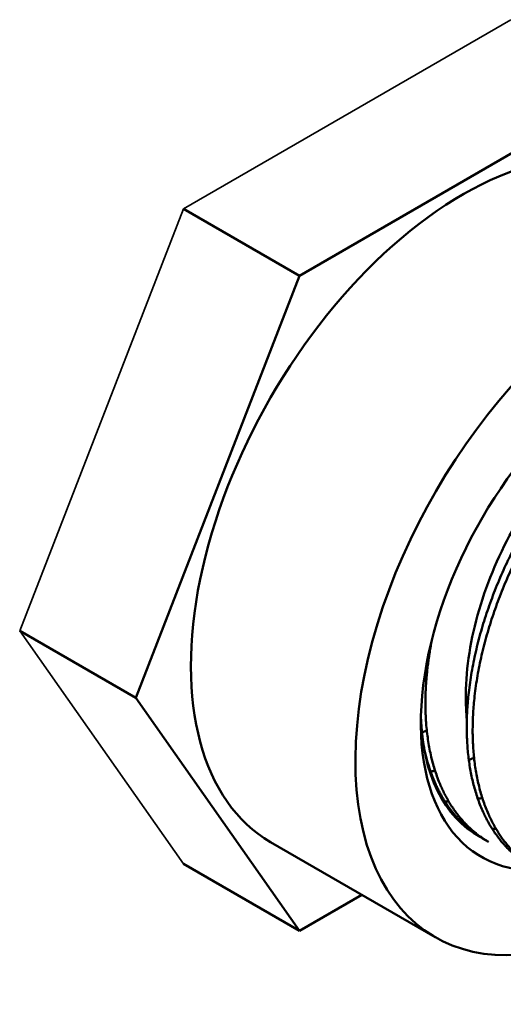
# Model space of a CAD drawing. Header units: inches. Extents: x 0 to 136, y 2 to 86.
# Tile 125 of 144: x 115.07 to 116.27, y 40.76 to 43.21. Entities that reach past the tile are written whole.
import ezdxf

# ---------------------------------------------------------------- set-up
doc = ezdxf.new("R2010")
doc.units = ezdxf.units.IN
doc.header["$LTSCALE"] = 4
doc.header["$MEASUREMENT"] = 0
doc.layers.add('Visible (ANSI)', color=7, linetype='Continuous', lineweight=50)
doc.layers.add('Visible Narrow (ANSI)', color=7, linetype='Continuous', lineweight=35)

msp = doc.modelspace()

# ---------------------------------------------------------------- linework, layer by layer
at = {"layer": 'Visible (ANSI)'}
for p, q in [((116.5803, 43.0466), (115.7638, 42.5752)), ((115.7638, 42.5752), (115.4744, 42.7423)), ((115.7638, 42.5752), (115.3556, 41.523)), ((115.3556, 41.523), (115.0661, 41.6901)), ((115.3556, 41.523), (115.7638, 40.9422)), ((116.2355, 41.1639), (116.2207, 41.1724)), ((116.1022, 40.9262), (115.692, 41.163)), ((115.7638, 40.9422), (115.4744, 41.1093)), ((115.7638, 40.9422), (115.9192, 41.0319))]:
    msp.add_line(p, q, dxfattribs=at)
for centre, major_axis, start_param, end_param in [((116.172, 41.9944), (0.48, 0.8314), 0, 3.141593), ((116.5822, 41.7576), (0.48, 0.8314), 5.499907, 10.197313), ((116.5822, 41.7576), (0.3646, 0.6315), 5.929337, 9.764959), ((116.5527, 41.7746), (-0.3437, -0.5954), 5.527649, 6.299868)]:
    msp.add_ellipse(centre, major_axis=major_axis, ratio=0.57735, start_param=start_param, end_param=end_param, dxfattribs=at)
for points, weights, knots in [([(116.9672, 42.3292), (116.9244, 42.3538), (116.8714, 42.3574), (116.7635, 42.3646), (116.6381, 42.2866), (116.5128, 42.2086), (116.4049, 42.0654), (116.297, 41.9222), (116.2368, 41.7515), (116.1766, 41.5808), (116.1815, 41.4276), (116.1864, 41.2743), (116.2564, 41.1788), (116.2908, 41.1319), (116.3386, 41.1044)], [0.982962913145, 0.982962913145, 1, 0.965925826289, 1, 0.965925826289, 1, 0.965925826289, 1, 0.965925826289, 1, 0.965925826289, 1, 0.982962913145, 0.982962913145], [0.61184211, 0.61184211, 0.61184211, 0.61403509, 0.61403509, 0.61842105, 0.61842105, 0.62280702, 0.62280702, 0.62719298, 0.62719298, 0.63157895, 0.63157895, 0.63596491, 0.63596491, 0.63815789, 0.63815789, 0.63815789]), ([(116.9819, 42.3207), (116.9391, 42.3453), (116.8861, 42.3489), (116.7782, 42.3561), (116.6529, 42.2781), (116.5275, 42.2001), (116.4196, 42.0569), (116.3117, 41.9137), (116.2515, 41.743), (116.1913, 41.5723), (116.1962, 41.4191), (116.2011, 41.2658), (116.2712, 41.1703), (116.3056, 41.1234), (116.3533, 41.0958)], [0.982962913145, 0.982962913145, 1, 0.965925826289, 1, 0.965925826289, 1, 0.965925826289, 1, 0.965925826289, 1, 0.965925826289, 1, 0.982962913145, 0.982962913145], [0.66447368, 0.66447368, 0.66447368, 0.66666667, 0.66666667, 0.67105263, 0.67105263, 0.6754386, 0.6754386, 0.67982456, 0.67982456, 0.68421053, 0.68421053, 0.68859649, 0.68859649, 0.69078947, 0.69078947, 0.69078947]), ([(116.0947, 41.67), (116.0756, 41.5741), (116.0784, 41.4871), (116.0833, 41.3339), (116.1533, 41.2384), (116.1877, 41.1915), (116.2355, 41.1639)], [0.983357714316, 0.980369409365, 1, 0.965925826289, 1, 0.982962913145, 0.982962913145], [0.629052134, 0.629052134, 0.629052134, 0.631578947, 0.631578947, 0.635964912, 0.635964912, 0.638157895, 0.638157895, 0.638157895]), ([(116.0726, 41.4091), (116.0903, 41.3128), (116.1386, 41.2469), (116.173, 41.2), (116.2207, 41.1724)], [0.98561096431, 0.976246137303, 1, 0.982962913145, 0.982962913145], [0.58027578, 0.58027578, 0.58027578, 0.583333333, 0.583333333, 0.585526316, 0.585526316, 0.585526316])]:
    msp.add_rational_spline(points, weights, degree=2, knots=knots, dxfattribs=at)
msp.add_open_spline([(116.6372, 42.286), (116.6122, 42.2752), (116.5868, 42.2613), (116.5081, 42.2092), (116.4559, 42.1618), (116.3598, 42.0485), (116.3168, 41.984), (116.246, 41.8458), (116.2187, 41.7736), (116.1835, 41.6298), (116.1761, 41.5597), (116.1798, 41.486), (116.1804, 41.4768), (116.1814, 41.4678)], degree=3, knots=[66.813632, 66.813632, 66.813632, 66.813632, 67.101163, 67.101163, 67.701064, 67.701064, 68.294469, 68.294469, 68.883918, 68.883918, 69.476755, 69.476755, 69.562457, 69.562457, 69.562457, 69.562457], dxfattribs=at)
for points, weights in [([(116.0693, 41.4362), (116.0754, 41.4388), (116.0815, 41.4415)], [0.988973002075, 0.989911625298, 0.990996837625]), ([(116.1863, 41.3678), (116.1928, 41.3706), (116.1993, 41.3735)], [0.988840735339, 0.989834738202, 0.990996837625]), ([(116.091, 41.3389), (116.0965, 41.34), (116.1021, 41.3412)], [0.983325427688, 0.983108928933, 0.983021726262]), ([(116.2089, 41.2709), (116.2144, 41.2719), (116.22, 41.2731)], [0.983325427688, 0.983108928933, 0.983021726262]), ([(116.1266, 41.2645), (116.1314, 41.2643), (116.1363, 41.2642)], [0.994315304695, 0.993175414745, 0.992149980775]), ([(116.1727, 41.2082), (116.1769, 41.207), (116.1811, 41.2058)], [0.98797908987, 0.988704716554, 0.98953531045]), ([(116.2444, 41.1964), (116.2493, 41.1962), (116.2541, 41.1962)], [0.994315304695, 0.993175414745, 0.992149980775])]:
    msp.add_rational_spline(points, weights, degree=2, dxfattribs=at)
at = {"layer": 'Visible Narrow (ANSI)'}
for p, q in [((115.4744, 42.7423), (116.2909, 43.2137)), ((115.0661, 41.6901), (115.4744, 42.7423)), ((115.4744, 41.1093), (115.0661, 41.6901))]:
    msp.add_line(p, q, dxfattribs=at)

doc.saveas('drawing.dxf')
